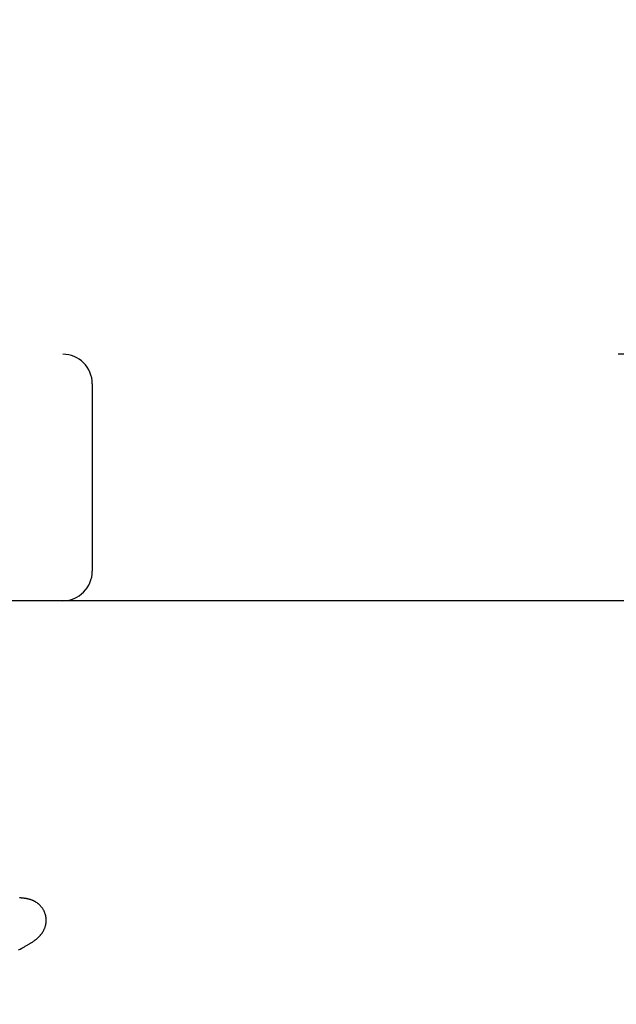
# Model space of a CAD drawing. Header units: inches. Extents: x 0 to 227, y 0 to 147.
# Tile 66 of 83: x 77.97 to 78.272, y 75.724 to 76.223. Entities that reach past the tile are written whole.
import ezdxf

# ---------------------------------------------------------------- set-up
doc = ezdxf.new("R2010")
doc.units = ezdxf.units.IN
doc.header["$LTSCALE"] = 12.466667
doc.header["$MEASUREMENT"] = 0
doc.linetypes.add('HIDDEN', pattern=[0.2, 0.1, -0.1])
doc.layers.add('DEFAULT_2', color=8, linetype='HIDDEN')

msp = doc.modelspace()

# ---------------------------------------------------------------- linework, layer by layer
at = {"layer": 'DEFAULT_2', "color": 8, "linetype": 'HIDDEN'}
for p, q in [((78.02228, 71.58602), (78.02228, 77.08652)), ((79.51978, 76.0532), (77.0248, 76.0532)), ((78.00665, 76.0382), (78.00665, 75.9432)), ((78.77228, 75.9282), (77.77228, 75.9282)), ((77.9693, 75.75119), (77.97013, 75.75161)), ((77.97013, 75.75161), (77.9709, 75.75201))]:
    msp.add_line(p, q, dxfattribs=at)
for points in [[(77.98289, 75.76903), (77.98283, 75.76924), (77.98276, 75.76949), (77.98267, 75.76974), (77.98258, 75.76998), (77.98249, 75.77022), (77.98238, 75.77046), (77.98228, 75.7707), (77.98217, 75.77093), (77.98205, 75.77116), (77.98192, 75.77138), (77.9818, 75.77161), (77.98166, 75.77183), (77.98153, 75.77204), (77.98138, 75.77225), (77.98124, 75.77246), (77.98109, 75.77266), (77.98093, 75.77286), (77.98077, 75.77305), (77.98061, 75.77324), (77.98044, 75.77342), (77.98027, 75.7736), (77.9801, 75.77378), (77.97993, 75.77395), (77.97975, 75.77411), (77.97957, 75.77427), (77.97939, 75.77443), (77.9792, 75.77458), (77.97902, 75.77472), (77.97883, 75.77487), (77.97863, 75.775), (77.97844, 75.77514), (77.97824, 75.77527), (77.97804, 75.77539), (77.97784, 75.77551), (77.97763, 75.77563), (77.97743, 75.77574), (77.97722, 75.77585), (77.97701, 75.77596), (77.9768, 75.77606), (77.97659, 75.77615), (77.97638, 75.77624), (77.97616, 75.77633), (77.97595, 75.77641), (77.97573, 75.7765), (77.97551, 75.77657), (77.97529, 75.77665), (77.97506, 75.77672), (77.97484, 75.77678), (77.97461, 75.77685), (77.97439, 75.77691), (77.97416, 75.77696), (77.97393, 75.77701), (77.97371, 75.77706), (77.97348, 75.77711), (77.97325, 75.77716), (77.97302, 75.7772), (77.97279, 75.77723), (77.97255, 75.77727), (77.97232, 75.7773), (77.97208, 75.77733), (77.97184, 75.77736), (77.9716, 75.77739), (77.97135, 75.77741), (77.9711, 75.77744), (77.97084, 75.77746), (77.97058, 75.77748), (77.97032, 75.77749), (77.97004, 75.77751), (77.96977, 75.77752)], [(77.9709, 75.75201), (77.97128, 75.75221), (77.97164, 75.7524), (77.972, 75.75259), (77.97234, 75.75278), (77.97268, 75.75297), (77.973, 75.75315), (77.97332, 75.75333), (77.97363, 75.7535), (77.97393, 75.75368), (77.97422, 75.75385), (77.9745, 75.75402), (77.97478, 75.75419), (77.97504, 75.75435), (77.9753, 75.75451), (77.97555, 75.75467), (77.9758, 75.75483), (77.97604, 75.75499), (77.97627, 75.75514), (77.97649, 75.75529), (77.97671, 75.75545), (77.97692, 75.75559), (77.97713, 75.75574), (77.97733, 75.75589), (77.97753, 75.75604), (77.97772, 75.75619), (77.97792, 75.75634), (77.9781, 75.75649), (77.97829, 75.75664), (77.97847, 75.75679), (77.97865, 75.75694), (77.97882, 75.75709), (77.979, 75.75725), (77.97917, 75.75741), (77.97934, 75.75757), (77.97951, 75.75773), (77.97967, 75.7579), (77.97984, 75.75806), (77.98, 75.75823), (77.98015, 75.75841), (77.98031, 75.75858), (77.98046, 75.75876), (77.98061, 75.75894), (77.98075, 75.75912), (77.9809, 75.75931), (77.98103, 75.75949), (77.98117, 75.75968), (77.9813, 75.75987), (77.98143, 75.76006), (77.98155, 75.76026), (77.98168, 75.76046), (77.98179, 75.76066), (77.98191, 75.76087), (77.98202, 75.76108), (77.98213, 75.76129), (77.98223, 75.7615), (77.98233, 75.76172), (77.98242, 75.76194), (77.98251, 75.76215), (77.9826, 75.76238), (77.98268, 75.7626), (77.98275, 75.76283), (77.98282, 75.76306), (77.98289, 75.76329), (77.98295, 75.76353), (77.98301, 75.76377), (77.98306, 75.76401), (77.98311, 75.76425), (77.98315, 75.7645), (77.98319, 75.76474), (77.98322, 75.76499), (77.98324, 75.76524), (77.98326, 75.7655), (77.98327, 75.76575), (77.98328, 75.76601), (77.98328, 75.76626), (77.98328, 75.76652), (77.98327, 75.76678), (77.98325, 75.76703), (77.98323, 75.76729), (77.9832, 75.76755), (77.98316, 75.7678), (77.98312, 75.76806), (77.98307, 75.76832), (77.98301, 75.76857), (77.98295, 75.76882), (77.98289, 75.76903)]]:
    msp.add_lwpolyline(points, dxfattribs=at)
for centre, start, end in [((77.99165, 76.0382), 0, 90), ((77.99165, 75.9432), 270, 360)]:
    msp.add_arc(centre, 0.015, start, end, dxfattribs=at)

doc.saveas('drawing.dxf')
